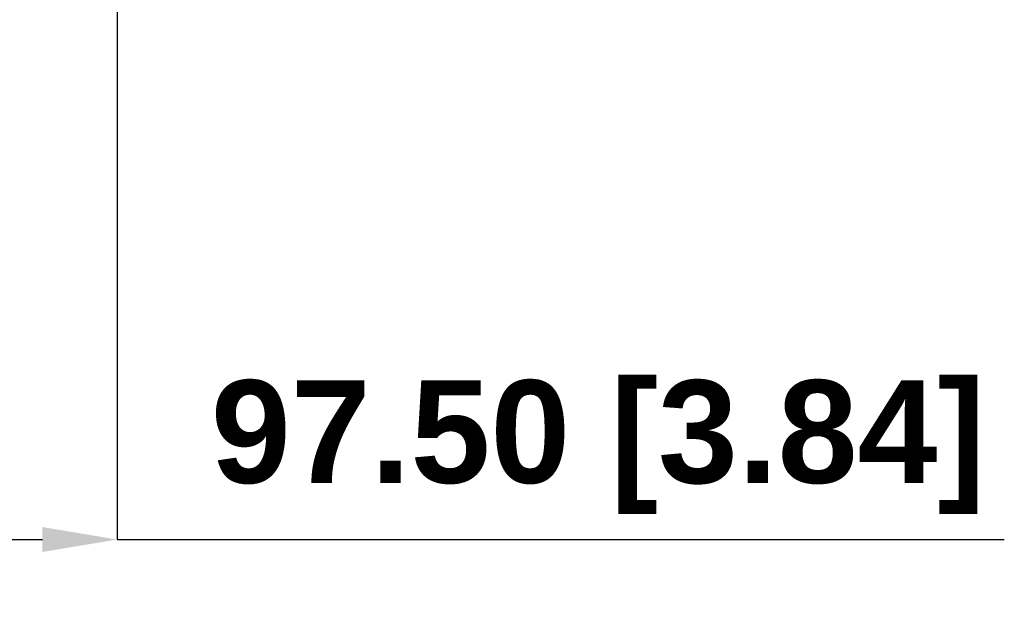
# Model space of a CAD drawing. Header units: millimetres. Extents: x 3925 to 5043, y -86 to 778.
# Tile 39 of 159: x 4353 to 4405, y 179 to 210. Entities that reach past the tile are written whole.
import ezdxf

# ---------------------------------------------------------------- set-up
doc = ezdxf.new("R2010")
doc.units = ezdxf.units.MM
doc.header["$LTSCALE"] = 46.255
doc.header["$PDMODE"] = 3
doc.header["$PDSIZE"] = 1
doc.layers.get('Defpoints').update_dxf_attribs({"linetype": 'CONTINUOUS'})
doc.layers.add('140-154101-01_RIGGDXF_DIMENSION', color=7, linetype='CONTINUOUS')
doc.styles.add('SLDTEXTSTYLE0', font='arialbd.ttf', dxfattribs={"height": 5.5})
doc.dimstyles.new('SLDDIMSTYLE2', dxfattribs={"dimtxt": 5.650301, "dimasz": 4.572, "dimexe": 0, "dimexo": 0.0625, "dimgap": 1.412575, "dimtad": 0, "dimtih": 1, "dimtoh": 1, "dimlfac": 3.5, "dimrnd": 1e-09, "dimzin": 4, "dimdsep": 46, "dimtxsty": 'SLDTEXTSTYLE0', "dimsah": 1, "dimcen": 0.09, "dimadec": 0, "dimazin": 1, "dimtol": 1, "dimtp": 0.5, "dimtm": 0.5, "dimtfac": 1, "dimtdec": 1, "dimtofl": 0, "dimtmove": 0, "dimatfit": 3, "dimfxl": 1, "dimfrac": 2, "dimtolj": 1, "dimarcsym": 0})

# ---------------------------------------------------------------- blocks, each defined once
blk = doc.blocks.new('*D67')
at = {"layer": '140-154101-01_RIGGDXF_DIMENSION', "color": 0, "linetype": 'Continuous', "lineweight": -2}
for p, q in [((4333.471, 263.891), (4333.471, 182.314)), ((4357.846, 258.613), (4357.846, 182.314)), ((4337.471, 182.314), (4353.846, 182.314)), ((4357.846, 182.314), (4405.313, 182.314))]:
    blk.add_line(p, q, dxfattribs=at)
at = {"layer": '140-154101-01_RIGGDXF_DIMENSION', "color": 0, "linetype": 'Continuous'}
for points in [[(4337.471, 182.981), (4337.471, 181.647), (4333.471, 182.314)], [(4353.846, 182.981), (4353.846, 181.647), (4357.846, 182.314)]]:
    blk.add_solid(points, dxfattribs=at)
at = {"layer": 'Defpoints', "color": 0, "linetype": 'Continuous'}
for p in [(4333.471, 263.954), (4357.846, 258.675), (4357.846, 182.314)]:
    blk.add_point(p, dxfattribs=at)
at = {"layer": '140-154101-01_RIGGDXF_DIMENSION', "color": 0, "linetype": 'Continuous', "insert": (4383.579, 187.263), "char_height": 5.5, "attachment_point": 5, "style": 'SLDTEXTSTYLE0'}
blk.add_mtext('\\A1;97.50 [3.84]', dxfattribs=at)

msp = doc.modelspace()

# ---------------------------------------------------------------- dimensions: what is measured, and where the dimension line sits
at = {"layer": '140-154101-01_RIGGDXF_DIMENSION', "color": 2, "linetype": 'Continuous'}
dim = msp.add_linear_dim(base=(4357.8456, 182.3141), p1=(4333.4706, 263.9537), p2=(4357.8456, 258.6752), dimstyle='SLDDIMSTYLE2', override={"dimtxt": 5, "dimasz": 4, "dimtad": 1, "dimtih": 0, "dimtoh": 0, "dimlfac": 4, "dimtol": 0, "dimtp": 0.01, "dimtm": 0.01, "dimtdec": 2, "dimtofl": 1, "dimtzin": 0}, dxfattribs=at)
dim.commit()
dim.dimension.update_dxf_attribs({"geometry": '*D67', "text_midpoint": (4383.5793, 182.3141), "dimtype": 160})

doc.saveas('drawing.dxf')
